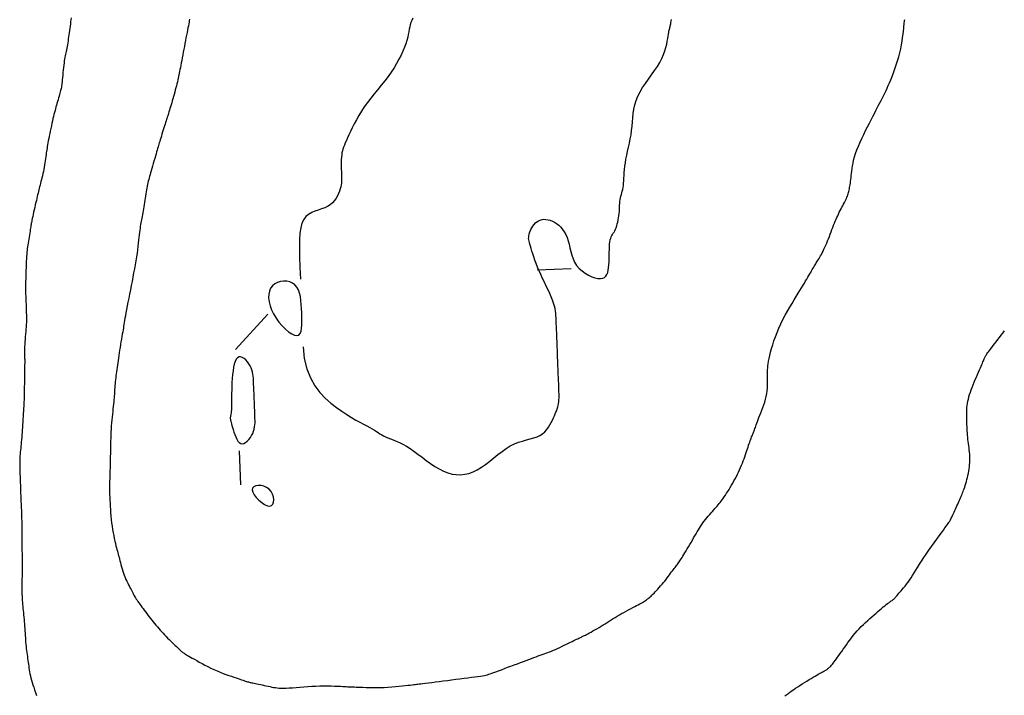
# Model space of a CAD drawing. Header units: millimetres. Extents: x 32690613 to 32693367, y 5343692 to 5344708.
# Tile 174 of 256: x 32692431 to 32692460, y 5343990 to 5344010. Entities that reach past the tile are written whole.
import ezdxf

# ---------------------------------------------------------------- set-up
doc = ezdxf.new("R2010")
doc.units = ezdxf.units.MM
doc.header["$LTSCALE"] = 20
for name, color, linetype in [('02-DGM_HL_494.00', 122, 'Continuous'), ('02-DGM_HL_494.50', 132, 'Continuous'), ('02-DGM_HL_495.00', 142, 'Continuous')]:
    doc.layers.add(name, color=color, linetype=linetype)

msp = doc.modelspace()

# ---------------------------------------------------------------- linework, layer by layer
at = {"layer": '02-DGM_HL_494.00', "elevation": 494, "flags": 128}
for points in [[(32692432.222, 5344010.202), (32692432.214, 5344010.143), (32692432.206, 5344010.082), (32692432.197, 5344010.019), (32692432.189, 5344009.955), (32692432.181, 5344009.89), (32692432.173, 5344009.826), (32692432.164, 5344009.761), (32692432.155, 5344009.698), (32692432.146, 5344009.635), (32692432.137, 5344009.575), (32692432.128, 5344009.516), (32692432.118, 5344009.459), (32692432.109, 5344009.404), (32692432.099, 5344009.352), (32692432.09, 5344009.302), (32692432.08, 5344009.254), (32692432.071, 5344009.209), (32692432.062, 5344009.166), (32692432.053, 5344009.123), (32692432.045, 5344009.079), (32692432.036, 5344009.033), (32692432.028, 5344008.983), (32692432.019, 5344008.929), (32692432.011, 5344008.87), (32692432.003, 5344008.804), (32692431.995, 5344008.733), (32692431.987, 5344008.659), (32692431.98, 5344008.584), (32692431.973, 5344008.51), (32692431.966, 5344008.439), (32692431.959, 5344008.373), (32692431.953, 5344008.314), (32692431.947, 5344008.264), (32692431.942, 5344008.22), (32692431.937, 5344008.183), (32692431.931, 5344008.149), (32692431.924, 5344008.117), (32692431.917, 5344008.085), (32692431.909, 5344008.052), (32692431.9, 5344008.017), (32692431.889, 5344007.976), (32692431.876, 5344007.932), (32692431.863, 5344007.885), (32692431.849, 5344007.834), (32692431.834, 5344007.782), (32692431.819, 5344007.728), (32692431.803, 5344007.674), (32692431.788, 5344007.62), (32692431.773, 5344007.567), (32692431.758, 5344007.513), (32692431.744, 5344007.46), (32692431.729, 5344007.404), (32692431.714, 5344007.347), (32692431.7, 5344007.287), (32692431.684, 5344007.224), (32692431.668, 5344007.157), (32692431.652, 5344007.085), (32692431.636, 5344007.011), (32692431.619, 5344006.934), (32692431.603, 5344006.856), (32692431.587, 5344006.78), (32692431.572, 5344006.705), (32692431.558, 5344006.634), (32692431.545, 5344006.568), (32692431.534, 5344006.508), (32692431.524, 5344006.453), (32692431.516, 5344006.402), (32692431.508, 5344006.353), (32692431.501, 5344006.306), (32692431.494, 5344006.258), (32692431.487, 5344006.209), (32692431.48, 5344006.157), (32692431.473, 5344006.102), (32692431.465, 5344006.043), (32692431.456, 5344005.982), (32692431.446, 5344005.919), (32692431.436, 5344005.855), (32692431.425, 5344005.79), (32692431.414, 5344005.726), (32692431.401, 5344005.662), (32692431.388, 5344005.6), (32692431.374, 5344005.539), (32692431.359, 5344005.48), (32692431.345, 5344005.423), (32692431.33, 5344005.367), (32692431.315, 5344005.314), (32692431.302, 5344005.262), (32692431.288, 5344005.213), (32692431.276, 5344005.166), (32692431.264, 5344005.119), (32692431.253, 5344005.073), (32692431.242, 5344005.026), (32692431.231, 5344004.977), (32692431.219, 5344004.925), (32692431.206, 5344004.87), (32692431.193, 5344004.809), (32692431.178, 5344004.744), (32692431.162, 5344004.674), (32692431.146, 5344004.602), (32692431.13, 5344004.53), (32692431.114, 5344004.46), (32692431.099, 5344004.393), (32692431.086, 5344004.331), (32692431.074, 5344004.277), (32692431.064, 5344004.231), (32692431.056, 5344004.192), (32692431.049, 5344004.158), (32692431.043, 5344004.127), (32692431.038, 5344004.098), (32692431.033, 5344004.067), (32692431.027, 5344004.033), (32692431.021, 5344003.994), (32692431.014, 5344003.949), (32692431.006, 5344003.898), (32692430.997, 5344003.843), (32692430.988, 5344003.784), (32692430.978, 5344003.724), (32692430.969, 5344003.664), (32692430.959, 5344003.604), (32692430.95, 5344003.547), (32692430.942, 5344003.492), (32692430.934, 5344003.44), (32692430.927, 5344003.388), (32692430.92, 5344003.335), (32692430.914, 5344003.279), (32692430.909, 5344003.22), (32692430.904, 5344003.154), (32692430.899, 5344003.082), (32692430.895, 5344003.002), (32692430.891, 5344002.916), (32692430.888, 5344002.827), (32692430.885, 5344002.736), (32692430.882, 5344002.648), (32692430.88, 5344002.563), (32692430.878, 5344002.486), (32692430.877, 5344002.418), (32692430.875, 5344002.36), (32692430.874, 5344002.312), (32692430.874, 5344002.27), (32692430.873, 5344002.231), (32692430.874, 5344002.192), (32692430.874, 5344002.15), (32692430.875, 5344002.103), (32692430.877, 5344002.046), (32692430.879, 5344001.979), (32692430.882, 5344001.902), (32692430.885, 5344001.82), (32692430.888, 5344001.735), (32692430.891, 5344001.649), (32692430.894, 5344001.567), (32692430.897, 5344001.49), (32692430.899, 5344001.423), (32692430.9, 5344001.365), (32692430.901, 5344001.317), (32692430.902, 5344001.276), (32692430.901, 5344001.237), (32692430.9, 5344001.2), (32692430.897, 5344001.161), (32692430.894, 5344001.117), (32692430.89, 5344001.065), (32692430.885, 5344001.005), (32692430.879, 5344000.937), (32692430.873, 5344000.863), (32692430.866, 5344000.786), (32692430.86, 5344000.708), (32692430.854, 5344000.632), (32692430.849, 5344000.56), (32692430.845, 5344000.493), (32692430.843, 5344000.435), (32692430.842, 5344000.383), (32692430.841, 5344000.338), (32692430.842, 5344000.298), (32692430.843, 5344000.262), (32692430.845, 5344000.23), (32692430.846, 5344000.199), (32692430.847, 5344000.17), (32692430.848, 5344000.14), (32692430.849, 5344000.109), (32692430.849, 5344000.077), (32692430.849, 5344000.041), (32692430.849, 5344000.001), (32692430.848, 5343999.956), (32692430.847, 5343999.904), (32692430.846, 5343999.846), (32692430.845, 5343999.779), (32692430.844, 5343999.707), (32692430.843, 5343999.63), (32692430.842, 5343999.55), (32692430.84, 5343999.47), (32692430.839, 5343999.392), (32692430.838, 5343999.317), (32692430.837, 5343999.247), (32692430.836, 5343999.184), (32692430.835, 5343999.127), (32692430.833, 5343999.073), (32692430.832, 5343999.022), (32692430.831, 5343998.972), (32692430.829, 5343998.92), (32692430.826, 5343998.865), (32692430.823, 5343998.805), (32692430.82, 5343998.739), (32692430.816, 5343998.668), (32692430.811, 5343998.593), (32692430.806, 5343998.514), (32692430.801, 5343998.433), (32692430.796, 5343998.351), (32692430.791, 5343998.269), (32692430.785, 5343998.188), (32692430.78, 5343998.109), (32692430.775, 5343998.032), (32692430.77, 5343997.957), (32692430.765, 5343997.885), (32692430.76, 5343997.814), (32692430.754, 5343997.746), (32692430.749, 5343997.68), (32692430.743, 5343997.616), (32692430.737, 5343997.554), (32692430.731, 5343997.494), (32692430.725, 5343997.436), (32692430.72, 5343997.378), (32692430.715, 5343997.321), (32692430.71, 5343997.264), (32692430.706, 5343997.207), (32692430.704, 5343997.15), (32692430.702, 5343997.091), (32692430.701, 5343997.031), (32692430.702, 5343996.971), (32692430.703, 5343996.91), (32692430.704, 5343996.848), (32692430.706, 5343996.786), (32692430.708, 5343996.724), (32692430.711, 5343996.662), (32692430.713, 5343996.599), (32692430.716, 5343996.537), (32692430.718, 5343996.474), (32692430.721, 5343996.412), (32692430.723, 5343996.349), (32692430.725, 5343996.287), (32692430.728, 5343996.224), (32692430.73, 5343996.162), (32692430.733, 5343996.1), (32692430.735, 5343996.037), (32692430.738, 5343995.975), (32692430.74, 5343995.912), (32692430.743, 5343995.85), (32692430.745, 5343995.787), (32692430.747, 5343995.725), (32692430.75, 5343995.662), (32692430.752, 5343995.6), (32692430.755, 5343995.537), (32692430.757, 5343995.475), (32692430.759, 5343995.412), (32692430.761, 5343995.349), (32692430.763, 5343995.285), (32692430.764, 5343995.222), (32692430.765, 5343995.158), (32692430.765, 5343995.093), (32692430.765, 5343995.028), (32692430.765, 5343994.963), (32692430.765, 5343994.898), (32692430.765, 5343994.834), (32692430.765, 5343994.769), (32692430.765, 5343994.706), (32692430.765, 5343994.643), (32692430.766, 5343994.58), (32692430.767, 5343994.519), (32692430.768, 5343994.459), (32692430.77, 5343994.399), (32692430.771, 5343994.34), (32692430.773, 5343994.282), (32692430.774, 5343994.224), (32692430.775, 5343994.167), (32692430.775, 5343994.109), (32692430.775, 5343994.053), (32692430.775, 5343993.995), (32692430.774, 5343993.938), (32692430.773, 5343993.88), (32692430.772, 5343993.821), (32692430.771, 5343993.76), (32692430.77, 5343993.699), (32692430.769, 5343993.635), (32692430.768, 5343993.571), (32692430.767, 5343993.505), (32692430.766, 5343993.439), (32692430.766, 5343993.373), (32692430.766, 5343993.308), (32692430.767, 5343993.244), (32692430.768, 5343993.181), (32692430.771, 5343993.12), (32692430.774, 5343993.06), (32692430.778, 5343993.001), (32692430.782, 5343992.943), (32692430.787, 5343992.884), (32692430.792, 5343992.825), (32692430.798, 5343992.765), (32692430.804, 5343992.704), (32692430.81, 5343992.641), (32692430.817, 5343992.576), (32692430.823, 5343992.51), (32692430.829, 5343992.442), (32692430.835, 5343992.374), (32692430.841, 5343992.306), (32692430.846, 5343992.237), (32692430.851, 5343992.169), (32692430.856, 5343992.101), (32692430.86, 5343992.034), (32692430.864, 5343991.967), (32692430.868, 5343991.901), (32692430.872, 5343991.836), (32692430.877, 5343991.771), (32692430.882, 5343991.708), (32692430.888, 5343991.645), (32692430.895, 5343991.583), (32692430.902, 5343991.522), (32692430.91, 5343991.462), (32692430.919, 5343991.403), (32692430.928, 5343991.344), (32692430.936, 5343991.286), (32692430.945, 5343991.229), (32692430.953, 5343991.172), (32692430.961, 5343991.116), (32692430.968, 5343991.06), (32692430.976, 5343991.004), (32692430.985, 5343990.947), (32692430.994, 5343990.89), (32692431.005, 5343990.832), (32692431.018, 5343990.772), (32692431.032, 5343990.711), (32692431.05, 5343990.648), (32692431.069, 5343990.583), (32692431.091, 5343990.514), (32692431.115, 5343990.442), (32692431.141, 5343990.366), (32692431.168, 5343990.284), (32692431.197, 5343990.197)], [(32692453.295, 5343990.189), (32692453.324, 5343990.207), (32692453.352, 5343990.227), (32692453.379, 5343990.246), (32692453.408, 5343990.267), (32692453.438, 5343990.29), (32692453.473, 5343990.316), (32692453.513, 5343990.344), (32692453.559, 5343990.376), (32692453.613, 5343990.412), (32692453.673, 5343990.451), (32692453.737, 5343990.493), (32692453.805, 5343990.535), (32692453.874, 5343990.579), (32692453.942, 5343990.621), (32692454.009, 5343990.662), (32692454.073, 5343990.7), (32692454.131, 5343990.735), (32692454.185, 5343990.767), (32692454.234, 5343990.795), (32692454.279, 5343990.82), (32692454.319, 5343990.843), (32692454.355, 5343990.864), (32692454.388, 5343990.882), (32692454.417, 5343990.898), (32692454.443, 5343990.912), (32692454.465, 5343990.924), (32692454.485, 5343990.936), (32692454.504, 5343990.946), (32692454.52, 5343990.956), (32692454.536, 5343990.966), (32692454.551, 5343990.976), (32692454.566, 5343990.987), (32692454.582, 5343990.998), (32692454.598, 5343991.011), (32692454.615, 5343991.026), (32692454.633, 5343991.043), (32692454.653, 5343991.064), (32692454.675, 5343991.088), (32692454.699, 5343991.115), (32692454.725, 5343991.148), (32692454.754, 5343991.185), (32692454.785, 5343991.227), (32692454.818, 5343991.274), (32692454.854, 5343991.324), (32692454.892, 5343991.378), (32692454.932, 5343991.436), (32692454.974, 5343991.496), (32692455.018, 5343991.559), (32692455.063, 5343991.624), (32692455.11, 5343991.692), (32692455.158, 5343991.76), (32692455.209, 5343991.829), (32692455.261, 5343991.898), (32692455.315, 5343991.967), (32692455.371, 5343992.035), (32692455.429, 5343992.102), (32692455.489, 5343992.167), (32692455.55, 5343992.23), (32692455.613, 5343992.291), (32692455.676, 5343992.351), (32692455.74, 5343992.409), (32692455.803, 5343992.465), (32692455.865, 5343992.519), (32692455.927, 5343992.573), (32692455.986, 5343992.624), (32692456.044, 5343992.674), (32692456.099, 5343992.721), (32692456.152, 5343992.766), (32692456.201, 5343992.808), (32692456.247, 5343992.846), (32692456.289, 5343992.879), (32692456.327, 5343992.909), (32692456.36, 5343992.934), (32692456.39, 5343992.955), (32692456.415, 5343992.972), (32692456.438, 5343992.987), (32692456.459, 5343993.001), (32692456.477, 5343993.013), (32692456.493, 5343993.025), (32692456.509, 5343993.037), (32692456.524, 5343993.051), (32692456.539, 5343993.067), (32692456.554, 5343993.084), (32692456.571, 5343993.104), (32692456.589, 5343993.126), (32692456.61, 5343993.151), (32692456.633, 5343993.179), (32692456.66, 5343993.211), (32692456.691, 5343993.246), (32692456.725, 5343993.285), (32692456.762, 5343993.328), (32692456.802, 5343993.375), (32692456.844, 5343993.426), (32692456.887, 5343993.481), (32692456.931, 5343993.539), (32692456.975, 5343993.601), (32692457.02, 5343993.668), (32692457.065, 5343993.738), (32692457.112, 5343993.813), (32692457.16, 5343993.893), (32692457.213, 5343993.977), (32692457.269, 5343994.067), (32692457.329, 5343994.163), (32692457.396, 5343994.264), (32692457.468, 5343994.371), (32692457.544, 5343994.482), (32692457.623, 5343994.593), (32692457.702, 5343994.703), (32692457.779, 5343994.809), (32692457.851, 5343994.908), (32692457.917, 5343994.998), (32692457.975, 5343995.077), (32692458.023, 5343995.141), (32692458.061, 5343995.194), (32692458.092, 5343995.236), (32692458.116, 5343995.27), (32692458.135, 5343995.297), (32692458.15, 5343995.321), (32692458.163, 5343995.342), (32692458.175, 5343995.362), (32692458.187, 5343995.385), (32692458.199, 5343995.409), (32692458.212, 5343995.435), (32692458.226, 5343995.464), (32692458.24, 5343995.495), (32692458.256, 5343995.53), (32692458.273, 5343995.567), (32692458.292, 5343995.608), (32692458.311, 5343995.652), (32692458.333, 5343995.699), (32692458.354, 5343995.747), (32692458.377, 5343995.797), (32692458.399, 5343995.846), (32692458.421, 5343995.894), (32692458.442, 5343995.941), (32692458.462, 5343995.985), (32692458.481, 5343996.026), (32692458.498, 5343996.064), (32692458.514, 5343996.101), (32692458.529, 5343996.137), (32692458.544, 5343996.174), (32692458.559, 5343996.212), (32692458.574, 5343996.252), (32692458.589, 5343996.296), (32692458.605, 5343996.344), (32692458.621, 5343996.396), (32692458.638, 5343996.451), (32692458.654, 5343996.508), (32692458.67, 5343996.568), (32692458.685, 5343996.629), (32692458.7, 5343996.692), (32692458.713, 5343996.755), (32692458.724, 5343996.818), (32692458.734, 5343996.881), (32692458.743, 5343996.944), (32692458.75, 5343997.007), (32692458.754, 5343997.069), (32692458.757, 5343997.132), (32692458.758, 5343997.194), (32692458.757, 5343997.257), (32692458.753, 5343997.319), (32692458.748, 5343997.382), (32692458.741, 5343997.444), (32692458.733, 5343997.506), (32692458.725, 5343997.568), (32692458.717, 5343997.631), (32692458.709, 5343997.693), (32692458.701, 5343997.755), (32692458.695, 5343997.818), (32692458.69, 5343997.88), (32692458.685, 5343997.942), (32692458.681, 5343998.005), (32692458.678, 5343998.067), (32692458.675, 5343998.129), (32692458.672, 5343998.192), (32692458.67, 5343998.254), (32692458.668, 5343998.317), (32692458.666, 5343998.379), (32692458.664, 5343998.442), (32692458.664, 5343998.504), (32692458.665, 5343998.567), (32692458.667, 5343998.63), (32692458.671, 5343998.692), (32692458.678, 5343998.755), (32692458.687, 5343998.818), (32692458.699, 5343998.881), (32692458.714, 5343998.946), (32692458.731, 5343999.011), (32692458.75, 5343999.077), (32692458.772, 5343999.146), (32692458.797, 5343999.216), (32692458.824, 5343999.289), (32692458.854, 5343999.364), (32692458.885, 5343999.441), (32692458.917, 5343999.518), (32692458.95, 5343999.594), (32692458.982, 5343999.668), (32692459.013, 5343999.739), (32692459.042, 5343999.805), (32692459.068, 5343999.866), (32692459.092, 5343999.919), (32692459.112, 5343999.967), (32692459.13, 5344000.009), (32692459.145, 5344000.046), (32692459.158, 5344000.078), (32692459.17, 5344000.106), (32692459.181, 5344000.132), (32692459.191, 5344000.154), (32692459.2, 5344000.174), (32692459.21, 5344000.193), (32692459.22, 5344000.213), (32692459.232, 5344000.232), (32692459.246, 5344000.254), (32692459.263, 5344000.279), (32692459.283, 5344000.307), (32692459.308, 5344000.34), (32692459.336, 5344000.378), (32692459.369, 5344000.422), (32692459.406, 5344000.47), (32692459.446, 5344000.523), (32692459.489, 5344000.579), (32692459.534, 5344000.638), (32692459.582, 5344000.7), (32692459.631, 5344000.763), (32692459.681, 5344000.829), (32692459.732, 5344000.895), (32692459.785, 5344000.962)]]:
    msp.add_lwpolyline(points, dxfattribs=at)
at = {"layer": '02-DGM_HL_494.50', "elevation": 494.5, "flags": 128}
msp.add_lwpolyline([(32692435.718, 5344010.155), (32692435.71, 5344010.116), (32692435.702, 5344010.071), (32692435.692, 5344010.021), (32692435.681, 5344009.966), (32692435.669, 5344009.904), (32692435.656, 5344009.836), (32692435.642, 5344009.764), (32692435.627, 5344009.688), (32692435.612, 5344009.608), (32692435.596, 5344009.526), (32692435.58, 5344009.442), (32692435.564, 5344009.357), (32692435.548, 5344009.272), (32692435.532, 5344009.187), (32692435.516, 5344009.103), (32692435.5, 5344009.022), (32692435.485, 5344008.943), (32692435.471, 5344008.867), (32692435.458, 5344008.796), (32692435.445, 5344008.731), (32692435.434, 5344008.67), (32692435.423, 5344008.615), (32692435.413, 5344008.563), (32692435.403, 5344008.513), (32692435.393, 5344008.464), (32692435.382, 5344008.415), (32692435.371, 5344008.364), (32692435.358, 5344008.311), (32692435.345, 5344008.255), (32692435.33, 5344008.195), (32692435.314, 5344008.133), (32692435.297, 5344008.069), (32692435.28, 5344008.004), (32692435.262, 5344007.938), (32692435.244, 5344007.873), (32692435.226, 5344007.809), (32692435.207, 5344007.747), (32692435.19, 5344007.687), (32692435.172, 5344007.628), (32692435.155, 5344007.573), (32692435.139, 5344007.52), (32692435.124, 5344007.47), (32692435.109, 5344007.423), (32692435.095, 5344007.38), (32692435.083, 5344007.34), (32692435.071, 5344007.303), (32692435.06, 5344007.267), (32692435.049, 5344007.231), (32692435.037, 5344007.194), (32692435.025, 5344007.154), (32692435.011, 5344007.111), (32692434.996, 5344007.063), (32692434.979, 5344007.01), (32692434.961, 5344006.952), (32692434.942, 5344006.891), (32692434.923, 5344006.829), (32692434.903, 5344006.767), (32692434.884, 5344006.706), (32692434.866, 5344006.648), (32692434.85, 5344006.596), (32692434.836, 5344006.548), (32692434.823, 5344006.506), (32692434.811, 5344006.466), (32692434.799, 5344006.426), (32692434.787, 5344006.386), (32692434.775, 5344006.343), (32692434.761, 5344006.296), (32692434.745, 5344006.243), (32692434.728, 5344006.182), (32692434.708, 5344006.116), (32692434.688, 5344006.045), (32692434.666, 5344005.971), (32692434.645, 5344005.897), (32692434.623, 5344005.823), (32692434.603, 5344005.752), (32692434.584, 5344005.686), (32692434.566, 5344005.626), (32692434.55, 5344005.571), (32692434.536, 5344005.52), (32692434.523, 5344005.471), (32692434.51, 5344005.424), (32692434.499, 5344005.378), (32692434.488, 5344005.331), (32692434.477, 5344005.282), (32692434.467, 5344005.23), (32692434.456, 5344005.175), (32692434.446, 5344005.118), (32692434.436, 5344005.059), (32692434.426, 5344004.999), (32692434.416, 5344004.937), (32692434.406, 5344004.875), (32692434.395, 5344004.812), (32692434.385, 5344004.749), (32692434.375, 5344004.686), (32692434.365, 5344004.624), (32692434.355, 5344004.564), (32692434.346, 5344004.504), (32692434.336, 5344004.447), (32692434.326, 5344004.392), (32692434.316, 5344004.339), (32692434.307, 5344004.289), (32692434.298, 5344004.24), (32692434.289, 5344004.193), (32692434.28, 5344004.145), (32692434.271, 5344004.095), (32692434.262, 5344004.044), (32692434.254, 5344003.988), (32692434.246, 5344003.928), (32692434.238, 5344003.862), (32692434.231, 5344003.791), (32692434.223, 5344003.714), (32692434.214, 5344003.631), (32692434.204, 5344003.544), (32692434.193, 5344003.451), (32692434.18, 5344003.352), (32692434.166, 5344003.249), (32692434.149, 5344003.14), (32692434.13, 5344003.028), (32692434.11, 5344002.911), (32692434.089, 5344002.792), (32692434.066, 5344002.669), (32692434.042, 5344002.545), (32692434.018, 5344002.42), (32692433.993, 5344002.294), (32692433.969, 5344002.168), (32692433.945, 5344002.044), (32692433.921, 5344001.922), (32692433.899, 5344001.805), (32692433.877, 5344001.693), (32692433.857, 5344001.588), (32692433.839, 5344001.492), (32692433.824, 5344001.406), (32692433.81, 5344001.33), (32692433.798, 5344001.263), (32692433.788, 5344001.203), (32692433.779, 5344001.148), (32692433.771, 5344001.095), (32692433.762, 5344001.041), (32692433.753, 5344000.986), (32692433.743, 5344000.926), (32692433.732, 5344000.86), (32692433.719, 5344000.788), (32692433.706, 5344000.712), (32692433.692, 5344000.633), (32692433.678, 5344000.552), (32692433.664, 5344000.47), (32692433.651, 5344000.389), (32692433.638, 5344000.309), (32692433.626, 5344000.232), (32692433.615, 5344000.157), (32692433.605, 5344000.085), (32692433.595, 5344000.015), (32692433.586, 5343999.947), (32692433.577, 5343999.881), (32692433.569, 5343999.816), (32692433.561, 5343999.753), (32692433.553, 5343999.691), (32692433.545, 5343999.629), (32692433.538, 5343999.569), (32692433.531, 5343999.511), (32692433.524, 5343999.453), (32692433.519, 5343999.397), (32692433.513, 5343999.342), (32692433.509, 5343999.289), (32692433.505, 5343999.237), (32692433.502, 5343999.187), (32692433.499, 5343999.136), (32692433.496, 5343999.085), (32692433.493, 5343999.032), (32692433.489, 5343998.977), (32692433.485, 5343998.92), (32692433.479, 5343998.859), (32692433.472, 5343998.794), (32692433.464, 5343998.725), (32692433.456, 5343998.653), (32692433.447, 5343998.577), (32692433.438, 5343998.497), (32692433.429, 5343998.414), (32692433.42, 5343998.329), (32692433.413, 5343998.24), (32692433.406, 5343998.149), (32692433.401, 5343998.057), (32692433.396, 5343997.966), (32692433.393, 5343997.876), (32692433.39, 5343997.79), (32692433.387, 5343997.709), (32692433.385, 5343997.634), (32692433.384, 5343997.567), (32692433.382, 5343997.508), (32692433.381, 5343997.457), (32692433.38, 5343997.41), (32692433.379, 5343997.365), (32692433.378, 5343997.319), (32692433.377, 5343997.271), (32692433.376, 5343997.217), (32692433.374, 5343997.155), (32692433.372, 5343997.083), (32692433.371, 5343997.004), (32692433.369, 5343996.92), (32692433.367, 5343996.833), (32692433.364, 5343996.748), (32692433.362, 5343996.665), (32692433.36, 5343996.588), (32692433.358, 5343996.52), (32692433.356, 5343996.463), (32692433.355, 5343996.416), (32692433.353, 5343996.378), (32692433.352, 5343996.347), (32692433.351, 5343996.321), (32692433.35, 5343996.3), (32692433.35, 5343996.282), (32692433.35, 5343996.266), (32692433.35, 5343996.249), (32692433.351, 5343996.232), (32692433.352, 5343996.211), (32692433.353, 5343996.186), (32692433.355, 5343996.156), (32692433.357, 5343996.118), (32692433.359, 5343996.071), (32692433.362, 5343996.015), (32692433.365, 5343995.947), (32692433.369, 5343995.869), (32692433.373, 5343995.782), (32692433.379, 5343995.69), (32692433.385, 5343995.592), (32692433.393, 5343995.492), (32692433.403, 5343995.39), (32692433.415, 5343995.289), (32692433.428, 5343995.19), (32692433.443, 5343995.094), (32692433.46, 5343995.001), (32692433.477, 5343994.913), (32692433.494, 5343994.829), (32692433.512, 5343994.751), (32692433.529, 5343994.678), (32692433.545, 5343994.613), (32692433.56, 5343994.554), (32692433.573, 5343994.502), (32692433.586, 5343994.453), (32692433.599, 5343994.408), (32692433.611, 5343994.364), (32692433.623, 5343994.32), (32692433.635, 5343994.274), (32692433.648, 5343994.226), (32692433.662, 5343994.173), (32692433.677, 5343994.116), (32692433.692, 5343994.057), (32692433.709, 5343993.995), (32692433.727, 5343993.932), (32692433.747, 5343993.868), (32692433.768, 5343993.805), (32692433.79, 5343993.743), (32692433.814, 5343993.682), (32692433.839, 5343993.623), (32692433.865, 5343993.567), (32692433.892, 5343993.512), (32692433.918, 5343993.46), (32692433.943, 5343993.411), (32692433.967, 5343993.365), (32692433.99, 5343993.322), (32692434.01, 5343993.282), (32692434.03, 5343993.244), (32692434.048, 5343993.209), (32692434.066, 5343993.174), (32692434.083, 5343993.141), (32692434.102, 5343993.108), (32692434.121, 5343993.075), (32692434.142, 5343993.041), (32692434.166, 5343993.005), (32692434.191, 5343992.968), (32692434.218, 5343992.929), (32692434.247, 5343992.889), (32692434.278, 5343992.848), (32692434.31, 5343992.805), (32692434.344, 5343992.761), (32692434.379, 5343992.715), (32692434.414, 5343992.668), (32692434.451, 5343992.62), (32692434.489, 5343992.57), (32692434.527, 5343992.521), (32692434.566, 5343992.47), (32692434.605, 5343992.42), (32692434.645, 5343992.37), (32692434.685, 5343992.32), (32692434.725, 5343992.271), (32692434.766, 5343992.222), (32692434.807, 5343992.174), (32692434.848, 5343992.126), (32692434.891, 5343992.079), (32692434.934, 5343992.031), (32692434.978, 5343991.984), (32692435.023, 5343991.937), (32692435.069, 5343991.891), (32692435.115, 5343991.844), (32692435.162, 5343991.799), (32692435.207, 5343991.756), (32692435.251, 5343991.714), (32692435.292, 5343991.675), (32692435.33, 5343991.639), (32692435.364, 5343991.607), (32692435.394, 5343991.579), (32692435.42, 5343991.554), (32692435.443, 5343991.532), (32692435.464, 5343991.513), (32692435.483, 5343991.496), (32692435.5, 5343991.481), (32692435.518, 5343991.467), (32692435.536, 5343991.453), (32692435.555, 5343991.44), (32692435.576, 5343991.426), (32692435.6, 5343991.412), (32692435.628, 5343991.395), (32692435.661, 5343991.376), (32692435.7, 5343991.354), (32692435.746, 5343991.328), (32692435.799, 5343991.298), (32692435.86, 5343991.263), (32692435.929, 5343991.223), (32692436.004, 5343991.181), (32692436.085, 5343991.137), (32692436.169, 5343991.091), (32692436.257, 5343991.046), (32692436.347, 5343991.001), (32692436.438, 5343990.959), (32692436.529, 5343990.919), (32692436.618, 5343990.882), (32692436.706, 5343990.848), (32692436.792, 5343990.817), (32692436.874, 5343990.788), (32692436.952, 5343990.762), (32692437.024, 5343990.737), (32692437.091, 5343990.715), (32692437.151, 5343990.695), (32692437.205, 5343990.677), (32692437.253, 5343990.66), (32692437.296, 5343990.645), (32692437.335, 5343990.632), (32692437.369, 5343990.62), (32692437.4, 5343990.61), (32692437.429, 5343990.602), (32692437.455, 5343990.595), (32692437.48, 5343990.588), (32692437.504, 5343990.583), (32692437.53, 5343990.577), (32692437.557, 5343990.572), (32692437.588, 5343990.566), (32692437.622, 5343990.559), (32692437.661, 5343990.551), (32692437.706, 5343990.542), (32692437.756, 5343990.531), (32692437.809, 5343990.519), (32692437.865, 5343990.507), (32692437.923, 5343990.494), (32692437.981, 5343990.481), (32692438.038, 5343990.468), (32692438.094, 5343990.456), (32692438.147, 5343990.445), (32692438.198, 5343990.435), (32692438.25, 5343990.426), (32692438.304, 5343990.419), (32692438.361, 5343990.414), (32692438.424, 5343990.411), (32692438.494, 5343990.411), (32692438.572, 5343990.412), (32692438.66, 5343990.417), (32692438.757, 5343990.424), (32692438.862, 5343990.432), (32692438.972, 5343990.441), (32692439.087, 5343990.45), (32692439.206, 5343990.459), (32692439.326, 5343990.466), (32692439.446, 5343990.472), (32692439.566, 5343990.476), (32692439.682, 5343990.477), (32692439.795, 5343990.477), (32692439.902, 5343990.475), (32692440.001, 5343990.473), (32692440.092, 5343990.469), (32692440.173, 5343990.466), (32692440.242, 5343990.463), (32692440.299, 5343990.46), (32692440.343, 5343990.457), (32692440.378, 5343990.455), (32692440.405, 5343990.453), (32692440.425, 5343990.452), (32692440.44, 5343990.45), (32692440.452, 5343990.45), (32692440.463, 5343990.449), (32692440.474, 5343990.449), (32692440.487, 5343990.448), (32692440.503, 5343990.448), (32692440.524, 5343990.448), (32692440.551, 5343990.447), (32692440.587, 5343990.446), (32692440.632, 5343990.445), (32692440.689, 5343990.443), (32692440.757, 5343990.44), (32692440.837, 5343990.437), (32692440.927, 5343990.435), (32692441.024, 5343990.432), (32692441.128, 5343990.431), (32692441.237, 5343990.431), (32692441.349, 5343990.432), (32692441.462, 5343990.435), (32692441.575, 5343990.441), (32692441.687, 5343990.448), (32692441.795, 5343990.457), (32692441.899, 5343990.467), (32692441.996, 5343990.477), (32692442.085, 5343990.487), (32692442.164, 5343990.496), (32692442.233, 5343990.504), (32692442.289, 5343990.511), (32692442.336, 5343990.517), (32692442.377, 5343990.522), (32692442.416, 5343990.527), (32692442.455, 5343990.532), (32692442.498, 5343990.537), (32692442.549, 5343990.543), (32692442.61, 5343990.551), (32692442.685, 5343990.56), (32692442.772, 5343990.571), (32692442.869, 5343990.583), (32692442.976, 5343990.596), (32692443.09, 5343990.61), (32692443.208, 5343990.625), (32692443.331, 5343990.64), (32692443.455, 5343990.656), (32692443.579, 5343990.672), (32692443.702, 5343990.687), (32692443.821, 5343990.703), (32692443.935, 5343990.718), (32692444.042, 5343990.732), (32692444.141, 5343990.746), (32692444.229, 5343990.758), (32692444.305, 5343990.769), (32692444.369, 5343990.779), (32692444.422, 5343990.789), (32692444.468, 5343990.798), (32692444.51, 5343990.808), (32692444.55, 5343990.82), (32692444.593, 5343990.834), (32692444.641, 5343990.85), (32692444.698, 5343990.871), (32692444.765, 5343990.896), (32692444.841, 5343990.925), (32692444.926, 5343990.956), (32692445.016, 5343990.99), (32692445.11, 5343991.026), (32692445.206, 5343991.062), (32692445.302, 5343991.098), (32692445.396, 5343991.133), (32692445.487, 5343991.168), (32692445.573, 5343991.2), (32692445.656, 5343991.231), (32692445.735, 5343991.261), (32692445.81, 5343991.289), (32692445.882, 5343991.315), (32692445.949, 5343991.34), (32692446.013, 5343991.362), (32692446.073, 5343991.383), (32692446.13, 5343991.403), (32692446.185, 5343991.422), (32692446.238, 5343991.441), (32692446.292, 5343991.461), (32692446.346, 5343991.481), (32692446.402, 5343991.504), (32692446.461, 5343991.528), (32692446.522, 5343991.555), (32692446.586, 5343991.585), (32692446.651, 5343991.615), (32692446.717, 5343991.647), (32692446.782, 5343991.678), (32692446.845, 5343991.709), (32692446.905, 5343991.739), (32692446.961, 5343991.766), (32692447.013, 5343991.792), (32692447.06, 5343991.815), (32692447.103, 5343991.835), (32692447.142, 5343991.854), (32692447.177, 5343991.87), (32692447.209, 5343991.885), (32692447.238, 5343991.898), (32692447.264, 5343991.91), (32692447.287, 5343991.921), (32692447.309, 5343991.932), (32692447.331, 5343991.942), (32692447.354, 5343991.953), (32692447.379, 5343991.966), (32692447.407, 5343991.98), (32692447.44, 5343991.997), (32692447.478, 5343992.017), (32692447.522, 5343992.041), (32692447.572, 5343992.069), (32692447.627, 5343992.099), (32692447.685, 5343992.131), (32692447.746, 5343992.166), (32692447.808, 5343992.202), (32692447.87, 5343992.238), (32692447.932, 5343992.276), (32692447.993, 5343992.313), (32692448.052, 5343992.351), (32692448.11, 5343992.388), (32692448.168, 5343992.426), (32692448.227, 5343992.463), (32692448.286, 5343992.5), (32692448.347, 5343992.538), (32692448.41, 5343992.575), (32692448.475, 5343992.612), (32692448.541, 5343992.649), (32692448.608, 5343992.685), (32692448.674, 5343992.721), (32692448.74, 5343992.755), (32692448.802, 5343992.788), (32692448.861, 5343992.819), (32692448.916, 5343992.848), (32692448.966, 5343992.875), (32692449.012, 5343992.9), (32692449.052, 5343992.923), (32692449.089, 5343992.944), (32692449.122, 5343992.964), (32692449.152, 5343992.983), (32692449.18, 5343993.001), (32692449.205, 5343993.018), (32692449.229, 5343993.034), (32692449.251, 5343993.051), (32692449.273, 5343993.067), (32692449.296, 5343993.086), (32692449.319, 5343993.106), (32692449.343, 5343993.128), (32692449.37, 5343993.154), (32692449.4, 5343993.183), (32692449.432, 5343993.217), (32692449.468, 5343993.254), (32692449.506, 5343993.294), (32692449.546, 5343993.337), (32692449.586, 5343993.383), (32692449.627, 5343993.43), (32692449.669, 5343993.477), (32692449.709, 5343993.526), (32692449.748, 5343993.574), (32692449.786, 5343993.622), (32692449.822, 5343993.669), (32692449.857, 5343993.715), (32692449.89, 5343993.759), (32692449.921, 5343993.802), (32692449.951, 5343993.842), (32692449.978, 5343993.879), (32692450.004, 5343993.913), (32692450.028, 5343993.944), (32692450.051, 5343993.973), (32692450.072, 5343994.001), (32692450.093, 5343994.028), (32692450.113, 5343994.054), (32692450.132, 5343994.081), (32692450.152, 5343994.108), (32692450.172, 5343994.136), (32692450.193, 5343994.166), (32692450.214, 5343994.198), (32692450.237, 5343994.233), (32692450.261, 5343994.271), (32692450.287, 5343994.312), (32692450.315, 5343994.358), (32692450.345, 5343994.408), (32692450.378, 5343994.463), (32692450.413, 5343994.523), (32692450.45, 5343994.585), (32692450.488, 5343994.649), (32692450.526, 5343994.715), (32692450.564, 5343994.78), (32692450.602, 5343994.845), (32692450.639, 5343994.908), (32692450.674, 5343994.968), (32692450.708, 5343995.025), (32692450.741, 5343995.081), (32692450.774, 5343995.134), (32692450.807, 5343995.186), (32692450.841, 5343995.238), (32692450.876, 5343995.288), (32692450.913, 5343995.338), (32692450.951, 5343995.388), (32692450.992, 5343995.438), (32692451.033, 5343995.487), (32692451.075, 5343995.536), (32692451.116, 5343995.583), (32692451.157, 5343995.628), (32692451.195, 5343995.671), (32692451.232, 5343995.712), (32692451.266, 5343995.75), (32692451.298, 5343995.787), (32692451.328, 5343995.822), (32692451.357, 5343995.858), (32692451.385, 5343995.893), (32692451.414, 5343995.931), (32692451.443, 5343995.97), (32692451.474, 5343996.013), (32692451.506, 5343996.06), (32692451.54, 5343996.11), (32692451.575, 5343996.163), (32692451.611, 5343996.219), (32692451.647, 5343996.277), (32692451.684, 5343996.338), (32692451.721, 5343996.4), (32692451.757, 5343996.463), (32692451.793, 5343996.528), (32692451.828, 5343996.593), (32692451.862, 5343996.659), (32692451.895, 5343996.725), (32692451.927, 5343996.791), (32692451.958, 5343996.857), (32692451.987, 5343996.923), (32692452.015, 5343996.989), (32692452.041, 5343997.054), (32692452.065, 5343997.118), (32692452.089, 5343997.182), (32692452.11, 5343997.244), (32692452.131, 5343997.305), (32692452.151, 5343997.364), (32692452.17, 5343997.422), (32692452.189, 5343997.477), (32692452.207, 5343997.53), (32692452.224, 5343997.581), (32692452.241, 5343997.629), (32692452.257, 5343997.675), (32692452.272, 5343997.717), (32692452.287, 5343997.757), (32692452.301, 5343997.794), (32692452.314, 5343997.827), (32692452.326, 5343997.858), (32692452.338, 5343997.885), (32692452.349, 5343997.911), (32692452.359, 5343997.936), (32692452.37, 5343997.96), (32692452.38, 5343997.986), (32692452.39, 5343998.012), (32692452.401, 5343998.041), (32692452.412, 5343998.073), (32692452.424, 5343998.108), (32692452.437, 5343998.147), (32692452.451, 5343998.189), (32692452.467, 5343998.236), (32692452.485, 5343998.287), (32692452.506, 5343998.343), (32692452.53, 5343998.404), (32692452.557, 5343998.47), (32692452.586, 5343998.54), (32692452.616, 5343998.615), (32692452.646, 5343998.693), (32692452.675, 5343998.774), (32692452.702, 5343998.856), (32692452.727, 5343998.94), (32692452.747, 5343999.024), (32692452.762, 5343999.108), (32692452.772, 5343999.191), (32692452.779, 5343999.272), (32692452.783, 5343999.352), (32692452.784, 5343999.429), (32692452.784, 5343999.502), (32692452.783, 5343999.572), (32692452.782, 5343999.637), (32692452.782, 5343999.697), (32692452.783, 5343999.754), (32692452.785, 5343999.81), (32692452.788, 5343999.866), (32692452.795, 5343999.925), (32692452.804, 5343999.989), (32692452.816, 5344000.06), (32692452.831, 5344000.139), (32692452.851, 5344000.228), (32692452.875, 5344000.327), (32692452.903, 5344000.433), (32692452.936, 5344000.546), (32692452.973, 5344000.665), (32692453.016, 5344000.787), (32692453.064, 5344000.913), (32692453.117, 5344001.04), (32692453.175, 5344001.167), (32692453.238, 5344001.293), (32692453.304, 5344001.418), (32692453.372, 5344001.54), (32692453.439, 5344001.657), (32692453.506, 5344001.77), (32692453.571, 5344001.877), (32692453.632, 5344001.977), (32692453.688, 5344002.069), (32692453.74, 5344002.154), (32692453.788, 5344002.232), (32692453.832, 5344002.304), (32692453.872, 5344002.371), (32692453.909, 5344002.432), (32692453.943, 5344002.489), (32692453.975, 5344002.543), (32692454.004, 5344002.594), (32692454.032, 5344002.641), (32692454.057, 5344002.686), (32692454.082, 5344002.728), (32692454.104, 5344002.768), (32692454.126, 5344002.806), (32692454.147, 5344002.841), (32692454.167, 5344002.874), (32692454.186, 5344002.905), (32692454.205, 5344002.935), (32692454.224, 5344002.964), (32692454.243, 5344002.994), (32692454.262, 5344003.024), (32692454.282, 5344003.056), (32692454.303, 5344003.091), (32692454.325, 5344003.129), (32692454.348, 5344003.17), (32692454.372, 5344003.215), (32692454.397, 5344003.263), (32692454.423, 5344003.315), (32692454.45, 5344003.369), (32692454.476, 5344003.427), (32692454.503, 5344003.487), (32692454.53, 5344003.549), (32692454.557, 5344003.614), (32692454.583, 5344003.68), (32692454.609, 5344003.747), (32692454.635, 5344003.815), (32692454.66, 5344003.882), (32692454.685, 5344003.949), (32692454.71, 5344004.014), (32692454.735, 5344004.077), (32692454.759, 5344004.137), (32692454.783, 5344004.195), (32692454.807, 5344004.251), (32692454.831, 5344004.305), (32692454.855, 5344004.357), (32692454.879, 5344004.408), (32692454.903, 5344004.459), (32692454.928, 5344004.508), (32692454.953, 5344004.557), (32692454.979, 5344004.605), (32692455.004, 5344004.652), (32692455.028, 5344004.698), (32692455.052, 5344004.743), (32692455.074, 5344004.786), (32692455.095, 5344004.827), (32692455.113, 5344004.867), (32692455.129, 5344004.904), (32692455.143, 5344004.939), (32692455.155, 5344004.974), (32692455.166, 5344005.007), (32692455.175, 5344005.041), (32692455.184, 5344005.076), (32692455.192, 5344005.111), (32692455.199, 5344005.148), (32692455.207, 5344005.187), (32692455.214, 5344005.229), (32692455.222, 5344005.274), (32692455.229, 5344005.321), (32692455.236, 5344005.372), (32692455.243, 5344005.425), (32692455.25, 5344005.482), (32692455.257, 5344005.543), (32692455.263, 5344005.608), (32692455.271, 5344005.677), (32692455.28, 5344005.751), (32692455.291, 5344005.829), (32692455.307, 5344005.912), (32692455.326, 5344006), (32692455.351, 5344006.095), (32692455.383, 5344006.195), (32692455.421, 5344006.3), (32692455.466, 5344006.411), (32692455.516, 5344006.525), (32692455.569, 5344006.64), (32692455.624, 5344006.755), (32692455.68, 5344006.87), (32692455.736, 5344006.981), (32692455.791, 5344007.088), (32692455.843, 5344007.19), (32692455.892, 5344007.286), (32692455.939, 5344007.376), (32692455.983, 5344007.461), (32692456.025, 5344007.542), (32692456.064, 5344007.617), (32692456.1, 5344007.687), (32692456.135, 5344007.754), (32692456.167, 5344007.816), (32692456.198, 5344007.875), (32692456.227, 5344007.934), (32692456.257, 5344007.993), (32692456.287, 5344008.056), (32692456.317, 5344008.123), (32692456.35, 5344008.197), (32692456.385, 5344008.279), (32692456.423, 5344008.37), (32692456.463, 5344008.47), (32692456.504, 5344008.578), (32692456.545, 5344008.69), (32692456.585, 5344008.807), (32692456.623, 5344008.926), (32692456.658, 5344009.047), (32692456.69, 5344009.167), (32692456.716, 5344009.285), (32692456.739, 5344009.4), (32692456.757, 5344009.51), (32692456.772, 5344009.615), (32692456.785, 5344009.712), (32692456.795, 5344009.802), (32692456.803, 5344009.881), (32692456.81, 5344009.95), (32692456.816, 5344010.007), (32692456.821, 5344010.053), (32692456.826, 5344010.091), (32692456.83, 5344010.121), (32692456.834, 5344010.146)], dxfattribs=at)
at = {"layer": '02-DGM_HL_495.00', "elevation": 495, "flags": 128}
for points in [[(32692442.31, 5344010.187), (32692442.277, 5344010.123), (32692442.252, 5344010.06), (32692442.233, 5344009.995), (32692442.218, 5344009.929), (32692442.204, 5344009.86), (32692442.191, 5344009.787), (32692442.176, 5344009.709), (32692442.158, 5344009.625), (32692442.134, 5344009.534), (32692442.102, 5344009.435), (32692442.063, 5344009.329), (32692442.017, 5344009.217), (32692441.963, 5344009.1), (32692441.901, 5344008.978), (32692441.832, 5344008.854), (32692441.755, 5344008.727), (32692441.67, 5344008.599), (32692441.577, 5344008.47), (32692441.479, 5344008.341), (32692441.377, 5344008.212), (32692441.273, 5344008.083), (32692441.169, 5344007.953), (32692441.067, 5344007.824), (32692440.969, 5344007.695), (32692440.876, 5344007.567), (32692440.791, 5344007.439), (32692440.714, 5344007.312), (32692440.643, 5344007.188), (32692440.579, 5344007.069), (32692440.522, 5344006.955), (32692440.47, 5344006.847), (32692440.424, 5344006.748), (32692440.383, 5344006.658), (32692440.347, 5344006.578), (32692440.316, 5344006.507), (32692440.289, 5344006.442), (32692440.266, 5344006.382), (32692440.246, 5344006.325), (32692440.231, 5344006.269), (32692440.218, 5344006.211), (32692440.209, 5344006.151), (32692440.202, 5344006.086), (32692440.198, 5344006.017), (32692440.196, 5344005.945), (32692440.195, 5344005.872), (32692440.196, 5344005.799), (32692440.198, 5344005.728), (32692440.2, 5344005.659), (32692440.203, 5344005.595), (32692440.205, 5344005.534), (32692440.206, 5344005.478), (32692440.206, 5344005.425), (32692440.204, 5344005.372), (32692440.2, 5344005.32), (32692440.192, 5344005.266), (32692440.18, 5344005.209), (32692440.164, 5344005.148), (32692440.143, 5344005.083), (32692440.117, 5344005.013), (32692440.084, 5344004.943), (32692440.043, 5344004.872), (32692439.995, 5344004.804), (32692439.938, 5344004.741), (32692439.872, 5344004.683), (32692439.795, 5344004.633), (32692439.709, 5344004.593), (32692439.615, 5344004.558), (32692439.517, 5344004.525), (32692439.419, 5344004.49), (32692439.323, 5344004.449), (32692439.234, 5344004.396), (32692439.154, 5344004.33), (32692439.088, 5344004.244), (32692439.037, 5344004.136), (32692439.001, 5344004.003), (32692438.978, 5344003.84), (32692438.965, 5344003.645), (32692438.962, 5344003.416), (32692438.966, 5344003.149), (32692438.976, 5344002.841), (32692438.99, 5344002.489)], [(32692439.068, 5344000.491), (32692439.104, 5344000.14), (32692439.178, 5343999.833), (32692439.284, 5343999.567), (32692439.415, 5343999.337), (32692439.564, 5343999.139), (32692439.725, 5343998.968), (32692439.891, 5343998.822), (32692440.055, 5343998.695), (32692440.212, 5343998.583), (32692440.36, 5343998.486), (32692440.498, 5343998.4), (32692440.627, 5343998.326), (32692440.746, 5343998.261), (32692440.854, 5343998.204), (32692440.952, 5343998.153), (32692441.037, 5343998.108), (32692441.112, 5343998.065), (32692441.177, 5343998.026), (32692441.235, 5343997.99), (32692441.288, 5343997.956), (32692441.34, 5343997.923), (32692441.392, 5343997.893), (32692441.446, 5343997.863), (32692441.507, 5343997.834), (32692441.574, 5343997.805), (32692441.649, 5343997.775), (32692441.731, 5343997.742), (32692441.819, 5343997.705), (32692441.914, 5343997.663), (32692442.014, 5343997.613), (32692442.119, 5343997.555), (32692442.229, 5343997.487), (32692442.343, 5343997.408), (32692442.462, 5343997.321), (32692442.583, 5343997.229), (32692442.707, 5343997.135), (32692442.832, 5343997.044), (32692442.959, 5343996.958), (32692443.087, 5343996.881), (32692443.214, 5343996.817), (32692443.341, 5343996.767), (32692443.468, 5343996.733), (32692443.594, 5343996.714), (32692443.719, 5343996.711), (32692443.843, 5343996.724), (32692443.967, 5343996.752), (32692444.091, 5343996.796), (32692444.214, 5343996.856), (32692444.336, 5343996.93), (32692444.457, 5343997.016), (32692444.579, 5343997.11), (32692444.7, 5343997.208), (32692444.821, 5343997.306), (32692444.943, 5343997.4), (32692445.065, 5343997.486), (32692445.187, 5343997.561), (32692445.309, 5343997.621), (32692445.431, 5343997.668), (32692445.55, 5343997.707), (32692445.666, 5343997.739), (32692445.777, 5343997.769), (32692445.881, 5343997.799), (32692445.977, 5343997.833), (32692446.064, 5343997.873), (32692446.141, 5343997.923), (32692446.207, 5343997.98), (32692446.265, 5343998.044), (32692446.315, 5343998.112), (32692446.359, 5343998.183), (32692446.397, 5343998.254), (32692446.431, 5343998.323), (32692446.461, 5343998.389), (32692446.489, 5343998.45), (32692446.514, 5343998.507), (32692446.536, 5343998.56), (32692446.557, 5343998.612), (32692446.574, 5343998.661), (32692446.589, 5343998.711), (32692446.602, 5343998.76), (32692446.611, 5343998.812), (32692446.618, 5343998.865), (32692446.623, 5343998.921), (32692446.626, 5343998.979), (32692446.627, 5343999.038), (32692446.626, 5343999.099), (32692446.625, 5343999.16), (32692446.623, 5343999.222), (32692446.621, 5343999.285), (32692446.618, 5343999.347), (32692446.616, 5343999.41), (32692446.613, 5343999.472), (32692446.611, 5343999.535), (32692446.608, 5343999.597), (32692446.606, 5343999.659), (32692446.603, 5343999.722), (32692446.601, 5343999.784), (32692446.599, 5343999.847), (32692446.596, 5343999.909), (32692446.594, 5343999.972), (32692446.591, 5344000.034), (32692446.589, 5344000.097), (32692446.586, 5344000.159), (32692446.584, 5344000.221), (32692446.582, 5344000.284), (32692446.579, 5344000.346), (32692446.577, 5344000.409), (32692446.574, 5344000.471), (32692446.572, 5344000.534), (32692446.569, 5344000.596), (32692446.567, 5344000.659), (32692446.564, 5344000.721), (32692446.562, 5344000.784), (32692446.56, 5344000.846), (32692446.557, 5344000.908), (32692446.555, 5344000.971), (32692446.552, 5344001.033), (32692446.55, 5344001.096), (32692446.547, 5344001.158), (32692446.545, 5344001.221), (32692446.542, 5344001.283), (32692446.54, 5344001.346), (32692446.536, 5344001.409), (32692446.531, 5344001.475), (32692446.522, 5344001.543), (32692446.509, 5344001.615), (32692446.491, 5344001.692), (32692446.467, 5344001.774), (32692446.436, 5344001.863), (32692446.398, 5344001.959), (32692446.353, 5344002.061), (32692446.303, 5344002.168), (32692446.249, 5344002.279), (32692446.194, 5344002.392), (32692446.139, 5344002.506), (32692446.086, 5344002.619), (32692446.036, 5344002.731), (32692445.99, 5344002.84), (32692445.949, 5344002.946), (32692445.912, 5344003.046), (32692445.879, 5344003.142), (32692445.85, 5344003.231), (32692445.824, 5344003.314), (32692445.802, 5344003.389), (32692445.782, 5344003.455), (32692445.765, 5344003.513), (32692445.752, 5344003.563), (32692445.741, 5344003.607), (32692445.734, 5344003.647), (32692445.73, 5344003.685), (32692445.731, 5344003.723), (32692445.735, 5344003.762), (32692445.743, 5344003.804), (32692445.756, 5344003.85), (32692445.774, 5344003.9), (32692445.796, 5344003.951), (32692445.822, 5344004.003), (32692445.853, 5344004.053), (32692445.888, 5344004.1), (32692445.927, 5344004.143), (32692445.971, 5344004.18), (32692446.018, 5344004.209), (32692446.07, 5344004.231), (32692446.124, 5344004.244), (32692446.182, 5344004.251), (32692446.241, 5344004.249), (32692446.303, 5344004.24), (32692446.365, 5344004.223), (32692446.429, 5344004.198), (32692446.492, 5344004.165), (32692446.555, 5344004.124), (32692446.617, 5344004.076), (32692446.675, 5344004.02), (32692446.73, 5344003.955), (32692446.781, 5344003.883), (32692446.826, 5344003.803), (32692446.864, 5344003.714), (32692446.896, 5344003.618), (32692446.923, 5344003.516), (32692446.948, 5344003.41), (32692446.974, 5344003.302), (32692447.005, 5344003.194), (32692447.041, 5344003.088), (32692447.088, 5344002.986), (32692447.147, 5344002.891), (32692447.22, 5344002.804), (32692447.305, 5344002.727), (32692447.398, 5344002.659), (32692447.495, 5344002.603), (32692447.592, 5344002.558), (32692447.687, 5344002.525), (32692447.775, 5344002.507), (32692447.853, 5344002.502), (32692447.918, 5344002.512), (32692447.97, 5344002.536), (32692448.011, 5344002.573), (32692448.042, 5344002.621), (32692448.065, 5344002.68), (32692448.081, 5344002.747), (32692448.092, 5344002.823), (32692448.099, 5344002.905), (32692448.104, 5344002.992), (32692448.107, 5344003.083), (32692448.109, 5344003.175), (32692448.11, 5344003.267), (32692448.112, 5344003.356), (32692448.115, 5344003.44), (32692448.121, 5344003.517), (32692448.128, 5344003.585), (32692448.14, 5344003.643), (32692448.153, 5344003.691), (32692448.17, 5344003.733), (32692448.188, 5344003.77), (32692448.208, 5344003.805), (32692448.229, 5344003.838), (32692448.25, 5344003.874), (32692448.271, 5344003.912), (32692448.291, 5344003.956), (32692448.31, 5344004.004), (32692448.329, 5344004.057), (32692448.346, 5344004.113), (32692448.362, 5344004.172), (32692448.375, 5344004.233), (32692448.387, 5344004.295), (32692448.396, 5344004.358), (32692448.403, 5344004.421), (32692448.408, 5344004.483), (32692448.411, 5344004.545), (32692448.414, 5344004.605), (32692448.417, 5344004.665), (32692448.421, 5344004.722), (32692448.426, 5344004.778), (32692448.433, 5344004.832), (32692448.443, 5344004.883), (32692448.454, 5344004.933), (32692448.467, 5344004.982), (32692448.481, 5344005.032), (32692448.494, 5344005.083), (32692448.507, 5344005.136), (32692448.519, 5344005.192), (32692448.528, 5344005.253), (32692448.535, 5344005.318), (32692448.54, 5344005.389), (32692448.544, 5344005.464), (32692448.548, 5344005.545), (32692448.553, 5344005.631), (32692448.56, 5344005.723), (32692448.571, 5344005.82), (32692448.585, 5344005.922), (32692448.604, 5344006.03), (32692448.627, 5344006.142), (32692448.652, 5344006.258), (32692448.679, 5344006.377), (32692448.705, 5344006.5), (32692448.73, 5344006.624), (32692448.752, 5344006.749), (32692448.77, 5344006.874), (32692448.784, 5344007), (32692448.795, 5344007.126), (32692448.806, 5344007.251), (32692448.82, 5344007.377), (32692448.839, 5344007.503), (32692448.866, 5344007.629), (32692448.903, 5344007.755), (32692448.953, 5344007.882), (32692449.018, 5344008.01), (32692449.095, 5344008.138), (32692449.18, 5344008.265), (32692449.27, 5344008.392), (32692449.361, 5344008.518), (32692449.45, 5344008.642), (32692449.532, 5344008.765), (32692449.605, 5344008.885), (32692449.666, 5344009.002), (32692449.714, 5344009.115), (32692449.753, 5344009.224), (32692449.783, 5344009.327), (32692449.805, 5344009.422), (32692449.823, 5344009.51), (32692449.836, 5344009.588), (32692449.847, 5344009.657), (32692449.856, 5344009.714), (32692449.865, 5344009.762), (32692449.873, 5344009.802), (32692449.881, 5344009.836), (32692449.888, 5344009.865), (32692449.894, 5344009.891), (32692449.9, 5344009.915), (32692449.906, 5344009.939), (32692449.912, 5344009.965), (32692449.917, 5344009.993), (32692449.923, 5344010.024), (32692449.929, 5344010.06), (32692449.936, 5344010.1), (32692449.944, 5344010.146)], [(32692445.984, 5344002.763), (32692446.984, 5344002.802)], [(32692437.069, 5344000.413), (32692438.029, 5344001.451)], [(32692437.186, 5343997.415), (32692437.225, 5343996.416)]]:
    msp.add_lwpolyline(points, dxfattribs=at)
for points in [[(32692438.163, 5344002.29), (32692438.112, 5344002.218), (32692438.076, 5344002.133), (32692438.056, 5344002.037), (32692438.052, 5344001.931), (32692438.065, 5344001.819), (32692438.093, 5344001.701), (32692438.136, 5344001.58), (32692438.196, 5344001.457), (32692438.27, 5344001.336), (32692438.356, 5344001.219), (32692438.45, 5344001.11), (32692438.547, 5344001.012), (32692438.643, 5344000.931), (32692438.735, 5344000.869), (32692438.818, 5344000.83), (32692438.888, 5344000.817), (32692438.943, 5344000.834), (32692438.982, 5344000.878), (32692439.009, 5344000.945), (32692439.026, 5344001.031), (32692439.034, 5344001.133), (32692439.036, 5344001.245), (32692439.033, 5344001.366), (32692439.029, 5344001.49), (32692439.023, 5344001.615), (32692439.016, 5344001.737), (32692439.006, 5344001.856), (32692438.989, 5344001.968), (32692438.965, 5344002.072), (32692438.932, 5344002.166), (32692438.887, 5344002.248), (32692438.83, 5344002.316), (32692438.758, 5344002.368), (32692438.675, 5344002.404), (32692438.585, 5344002.424), (32692438.492, 5344002.428), (32692438.399, 5344002.417), (32692438.311, 5344002.39), (32692438.231, 5344002.348)], [(32692437.583, 5343997.931), (32692437.608, 5343997.994), (32692437.626, 5343998.058), (32692437.639, 5343998.121), (32692437.646, 5343998.184), (32692437.65, 5343998.246), (32692437.651, 5343998.309), (32692437.649, 5343998.371), (32692437.647, 5343998.434), (32692437.645, 5343998.496), (32692437.642, 5343998.559), (32692437.64, 5343998.621), (32692437.637, 5343998.684), (32692437.635, 5343998.746), (32692437.632, 5343998.808), (32692437.63, 5343998.871), (32692437.627, 5343998.933), (32692437.625, 5343998.996), (32692437.623, 5343999.058), (32692437.62, 5343999.121), (32692437.618, 5343999.183), (32692437.615, 5343999.246), (32692437.613, 5343999.308), (32692437.61, 5343999.371), (32692437.608, 5343999.433), (32692437.605, 5343999.495), (32692437.602, 5343999.558), (32692437.596, 5343999.62), (32692437.588, 5343999.682), (32692437.575, 5343999.744), (32692437.558, 5343999.806), (32692437.535, 5343999.868), (32692437.505, 5343999.929), (32692437.468, 5343999.99), (32692437.424, 5344000.047), (32692437.377, 5344000.099), (32692437.327, 5344000.141), (32692437.275, 5344000.172), (32692437.225, 5344000.188), (32692437.178, 5344000.187), (32692437.135, 5344000.165), (32692437.097, 5344000.121), (32692437.065, 5344000.057), (32692437.039, 5343999.977), (32692437.017, 5343999.882), (32692437, 5343999.778), (32692436.986, 5343999.667), (32692436.976, 5343999.551), (32692436.968, 5343999.436), (32692436.964, 5343999.322), (32692436.961, 5343999.213), (32692436.959, 5343999.108), (32692436.959, 5343999.008), (32692436.959, 5343998.915), (32692436.959, 5343998.829), (32692436.958, 5343998.752), (32692436.956, 5343998.685), (32692436.953, 5343998.627), (32692436.948, 5343998.578), (32692436.942, 5343998.537), (32692436.936, 5343998.503), (32692436.931, 5343998.473), (32692436.926, 5343998.447), (32692436.922, 5343998.423), (32692436.92, 5343998.4), (32692436.92, 5343998.376), (32692436.922, 5343998.351), (32692436.926, 5343998.324), (32692436.933, 5343998.293), (32692436.942, 5343998.256), (32692436.953, 5343998.214), (32692436.967, 5343998.165), (32692436.984, 5343998.108), (32692437.004, 5343998.042), (32692437.026, 5343997.97), (32692437.051, 5343997.897), (32692437.08, 5343997.826), (32692437.111, 5343997.76), (32692437.147, 5343997.703), (32692437.185, 5343997.66), (32692437.228, 5343997.633), (32692437.274, 5343997.626), (32692437.323, 5343997.637), (32692437.372, 5343997.663), (32692437.421, 5343997.701), (32692437.468, 5343997.75), (32692437.512, 5343997.806), (32692437.551, 5343997.867)], [(32692438.084, 5343995.782), (32692438.138, 5343995.799), (32692438.176, 5343995.84), (32692438.197, 5343995.901), (32692438.202, 5343995.974), (32692438.191, 5343996.055), (32692438.164, 5343996.137), (32692438.122, 5343996.215), (32692438.065, 5343996.282), (32692437.993, 5343996.334), (32692437.913, 5343996.37), (32692437.829, 5343996.39), (32692437.747, 5343996.394), (32692437.675, 5343996.384), (32692437.616, 5343996.358), (32692437.577, 5343996.317), (32692437.565, 5343996.262), (32692437.582, 5343996.193), (32692437.625, 5343996.116), (32692437.688, 5343996.035), (32692437.765, 5343995.957), (32692437.848, 5343995.887), (32692437.934, 5343995.831), (32692438.014, 5343995.794)]]:
    msp.add_lwpolyline(points, close=True, dxfattribs=at)

doc.saveas('drawing.dxf')
